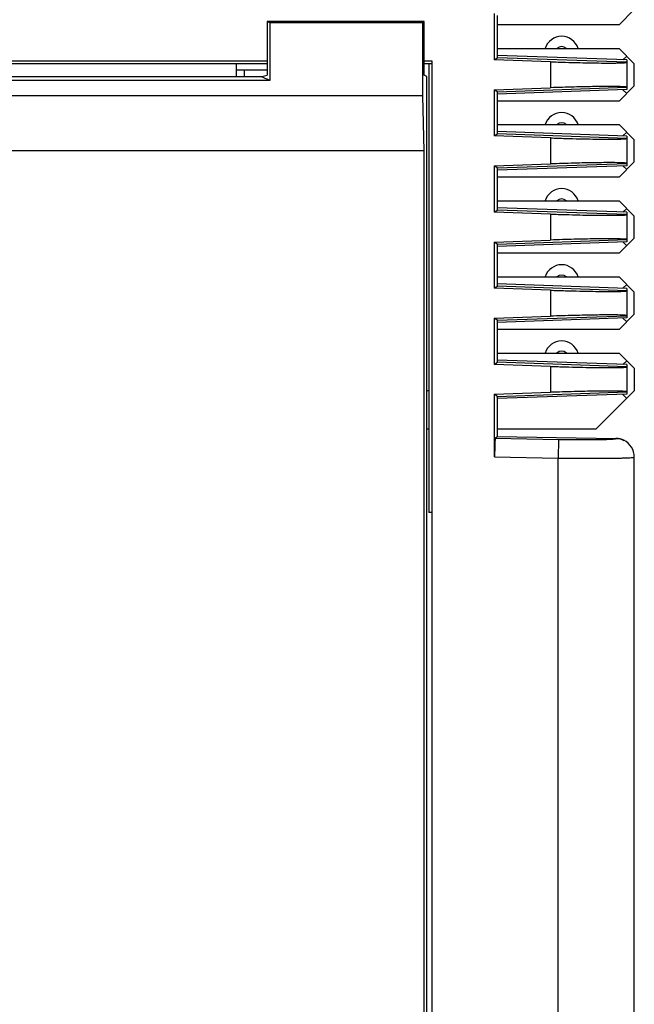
# Model space of a CAD drawing. Header units: millimetres. Extents: x 0 to 420, y 0 to 297.
# Tile 24 of 76: x 117 to 133, y 49 to 75. Entities that reach past the tile are written whole.
import ezdxf

# ---------------------------------------------------------------- set-up
doc = ezdxf.new("R2010")
doc.units = ezdxf.units.MM
doc.header["$LTSCALE"] = 23.1
doc.layers.get('0').update_dxf_attribs({"linetype": 'CONTINUOUS'})
doc.layers.add('LAY0002', color=7, linetype='CONTINUOUS')

msp = doc.modelspace()

# ---------------------------------------------------------------- linework, layer by layer
at = {"color": 7, "linetype": 'Continuous'}
for p, q in [((133.422, 75.059), (133.022, 74.659)), ((127.902, 74.749), (123.772, 74.749)), ((123.842, 74.714), (123.772, 74.749)), ((123.772, 74.749), (123.772, 73.334)), ((127.867, 74.714), (127.902, 74.749)), ((127.902, 73.334), (127.902, 74.749)), ((127.867, 74.714), (123.842, 74.714)), ((123.842, 74.714), (123.842, 73.194)), ((127.867, 72.799), (127.867, 74.714)), ((133.022, 74.659), (129.822, 74.659)), ((129.822, 74.039), (133.022, 74.039)), ((133.022, 74.039), (133.422, 73.639)), ((133.123, 73.741), (133.222, 73.839)), ((122.972, 73.304), (122.972, 73.649)), ((123.772, 73.474), (122.972, 73.474)), ((123.172, 73.474), (123.172, 73.304)), ((133.422, 73.059), (133.422, 73.639)), ((123.842, 73.194), (111.302, 73.194)), ((111.522, 73.304), (123.622, 73.304)), ((123.622, 73.304), (123.772, 73.229)), ((123.632, 73.299), (123.772, 73.334)), ((123.842, 73.194), (123.772, 73.229)), ((127.972, 73.299), (127.902, 73.334)), ((127.972, 25.499), (127.972, 73.299)), ((133.422, 73.059), (133.022, 72.659)), ((133.123, 72.957), (133.222, 72.859)), ((127.867, 72.799), (107.277, 72.799)), ((127.902, 71.349), (127.867, 72.799)), ((133.022, 72.659), (129.822, 72.659)), ((129.822, 72.039), (133.022, 72.039)), ((133.422, 71.639), (133.022, 72.039)), ((133.123, 71.741), (133.222, 71.839)), ((133.422, 71.059), (133.422, 71.639)), ((127.902, 71.349), (107.242, 71.349)), ((127.902, 25.569), (127.902, 71.349)), ((133.022, 70.659), (133.422, 71.059)), ((133.222, 70.859), (133.123, 70.957)), ((133.022, 70.659), (129.822, 70.659)), ((129.822, 70.039), (133.022, 70.039)), ((133.022, 70.039), (133.422, 69.639)), ((133.123, 69.741), (133.222, 69.839)), ((133.422, 69.059), (133.422, 69.639)), ((133.422, 69.059), (133.022, 68.659)), ((133.123, 68.957), (133.222, 68.859)), ((133.022, 68.659), (129.822, 68.659)), ((129.822, 68.039), (133.022, 68.039)), ((133.022, 68.039), (133.422, 67.639)), ((133.123, 67.741), (133.222, 67.839)), ((133.422, 67.059), (133.422, 67.639)), ((133.422, 67.059), (133.022, 66.659)), ((133.123, 66.957), (133.222, 66.859)), ((133.022, 66.659), (129.822, 66.659)), ((129.822, 66.039), (133.022, 66.039)), ((133.022, 66.039), (133.422, 65.639)), ((133.123, 65.741), (133.222, 65.839)), ((133.422, 65.639), (133.422, 65.049)), ((128.022, 65.049), (127.972, 65.049)), ((133.422, 65.049), (132.422, 64.049)), ((133.114, 64.957), (133.222, 64.849)), ((127.972, 64.049), (128.022, 64.049)), ((129.822, 64.049), (132.422, 64.049))]:
    msp.add_line(p, q, dxfattribs=at)
for centre, radius, start, end in [((131.512, 73.909), 0.45, 16.7914, 163.2086), ((131.512, 73.909), 0.18, 46.2387, 133.7613), ((131.512, 71.909), 0.45, 16.7914, 163.2086), ((131.512, 71.909), 0.18, 46.2387, 133.7613), ((131.512, 69.909), 0.45, 16.7914, 163.2086), ((131.512, 69.909), 0.18, 46.2387, 133.7613), ((131.512, 67.909), 0.45, 16.7914, 163.2086), ((131.512, 67.909), 0.18, 46.2387, 133.7613), ((131.512, 65.909), 0.45, 16.7914, 163.2086), ((131.512, 65.909), 0.18, 46.2387, 133.7613)]:
    msp.add_arc(centre, radius, start, end, dxfattribs=at)
at = {"layer": 'LAY0002', "color": 7, "linetype": 'Continuous'}
for p, q in [((129.752, 73.741), (129.752, 74.956)), ((129.822, 74.902), (129.822, 73.796)), ((111.372, 73.719), (123.772, 73.719)), ((127.902, 73.719), (128.101, 73.719)), ((128.101, 73.719), (128.101, 25.756)), ((129.752, 73.741), (129.822, 73.796)), ((131.222, 73.69), (129.752, 73.741)), ((133.222, 73.737), (129.822, 73.856)), ((133.222, 73.677), (129.822, 73.796)), ((133.222, 73.737), (133.222, 72.961)), ((111.372, 73.649), (123.772, 73.649)), ((127.902, 73.649), (128.094, 73.649)), ((128.022, 73.649), (128.022, 61.849)), ((131.222, 73.69), (131.222, 73.008)), ((129.752, 72.956), (131.222, 73.008)), ((129.822, 72.902), (129.752, 72.956)), ((129.752, 71.741), (129.752, 72.956)), ((129.822, 72.902), (133.222, 73.021)), ((133.222, 72.961), (129.822, 72.842)), ((129.822, 72.902), (129.822, 71.796)), ((129.752, 71.741), (129.822, 71.796)), ((131.222, 71.69), (129.752, 71.741)), ((133.222, 71.737), (129.822, 71.856)), ((133.222, 71.677), (129.822, 71.796)), ((131.222, 71.69), (131.222, 71.008)), ((133.222, 71.737), (133.222, 70.961)), ((129.752, 70.956), (131.222, 71.008)), ((129.822, 70.902), (129.752, 70.956)), ((129.752, 69.741), (129.752, 70.956)), ((129.822, 70.902), (133.222, 71.021)), ((133.222, 70.961), (129.822, 70.842)), ((129.822, 70.902), (129.822, 69.796)), ((133.222, 69.737), (129.822, 69.856)), ((129.752, 69.741), (129.822, 69.796)), ((131.222, 69.69), (129.752, 69.741)), ((133.222, 69.677), (129.822, 69.796)), ((131.222, 69.69), (131.222, 69.008)), ((133.222, 69.737), (133.222, 68.961)), ((129.752, 68.956), (131.222, 69.008)), ((129.822, 68.902), (129.752, 68.956)), ((129.752, 67.741), (129.752, 68.956)), ((129.822, 68.902), (133.222, 69.021)), ((133.222, 68.961), (129.822, 68.842)), ((129.822, 68.902), (129.822, 67.796)), ((129.752, 67.741), (129.822, 67.796)), ((133.222, 67.737), (129.822, 67.856)), ((133.222, 67.677), (129.822, 67.796)), ((131.222, 67.69), (129.752, 67.741)), ((131.222, 67.69), (131.222, 67.008)), ((133.222, 67.737), (133.222, 66.961)), ((129.752, 66.956), (131.222, 67.008)), ((129.822, 66.902), (133.222, 67.021)), ((129.822, 66.902), (129.752, 66.956)), ((129.752, 65.741), (129.752, 66.956)), ((133.222, 66.961), (129.822, 66.842)), ((129.822, 66.902), (129.822, 65.796)), ((129.752, 65.741), (129.822, 65.796)), ((131.222, 65.69), (129.752, 65.741)), ((133.222, 65.737), (129.822, 65.856)), ((133.222, 65.677), (129.822, 65.796)), ((131.222, 65.69), (131.222, 65.008)), ((133.222, 65.737), (133.222, 64.961)), ((129.752, 64.956), (131.222, 65.008)), ((129.822, 64.902), (129.752, 64.956)), ((129.752, 63.31), (129.752, 64.956)), ((129.822, 64.902), (133.222, 65.021)), ((133.222, 64.961), (129.822, 64.842)), ((129.822, 64.902), (129.822, 63.852)), ((129.768, 63.8), (129.822, 63.852)), ((129.768, 63.8), (131.43, 63.771)), ((129.822, 63.852), (132.94, 63.798)), ((131.43, 63.771), (131.422, 63.281)), ((129.752, 63.31), (131.422, 63.281)), ((131.422, 45.47), (131.422, 63.281)), ((133.422, 45.349), (133.422, 63.308)), ((128.094, 61.849), (128.022, 61.849))]:
    msp.add_line(p, q, dxfattribs=at)
for start, end in [(63.8724, 89.0002), (359.9901, 63.8822)]:
    msp.add_arc((132.932, 63.308), 0.49, start, end, dxfattribs=at)
msp.add_ellipse((129.769, 63.31), major_axis=(0, 0.49), ratio=0.034915, start_param=0.034296, end_param=1.570186, dxfattribs=at)
for points, knots in [([(131.222, 73.69), (131.352, 73.685), (131.607, 73.677), (131.977, 73.667), (132.318, 73.661), (132.579, 73.657), (132.763, 73.657), (132.879, 73.657), (132.98, 73.658), (133.064, 73.66), (133.129, 73.663), (133.179, 73.666), (133.203, 73.67), (133.222, 73.673), (133.222, 73.677)], [0, 0, 0, 0, 0.194711, 0.382317, 0.555001, 0.706348, 0.772211, 0.830624, 0.881016, 0.922959, 0.956037, 0.979925, 0.994503, 1, 1, 1, 1]), ([(133.124, 73.035), (133.029, 73.04), (132.787, 73.042), (132.359, 73.039), (131.819, 73.027), (131.428, 73.015), (131.222, 73.008)], [0, 0, 0, 0, 0.149373, 0.381989, 0.675103, 1, 1, 1, 1]), ([(133.222, 73.021), (133.222, 73.023), (133.21, 73.026), (133.194, 73.029), (133.162, 73.033), (133.138, 73.034), (133.124, 73.035)], [0, 0, 0, 0, 0.075208, 0.264198, 0.572594, 1, 1, 1, 1]), ([(131.222, 71.69), (131.352, 71.685), (131.607, 71.677), (131.977, 71.667), (132.318, 71.661), (132.579, 71.657), (132.763, 71.657), (132.879, 71.657), (132.98, 71.658), (133.064, 71.66), (133.129, 71.663), (133.179, 71.666), (133.203, 71.67), (133.222, 71.673), (133.222, 71.677)], [0, 0, 0, 0, 0.194711, 0.382317, 0.555001, 0.706348, 0.772211, 0.830624, 0.881016, 0.922959, 0.956037, 0.979925, 0.994503, 1, 1, 1, 1]), ([(133.124, 71.035), (133.029, 71.04), (132.787, 71.042), (132.359, 71.039), (131.819, 71.027), (131.428, 71.015), (131.222, 71.008)], [0, 0, 0, 0, 0.149373, 0.381989, 0.675103, 1, 1, 1, 1]), ([(133.222, 71.021), (133.222, 71.023), (133.21, 71.026), (133.194, 71.029), (133.162, 71.033), (133.138, 71.034), (133.124, 71.035)], [0, 0, 0, 0, 0.075208, 0.264198, 0.572594, 1, 1, 1, 1]), ([(131.222, 69.69), (131.352, 69.685), (131.607, 69.677), (131.977, 69.667), (132.318, 69.661), (132.579, 69.657), (132.763, 69.657), (132.879, 69.657), (132.98, 69.658), (133.064, 69.66), (133.129, 69.663), (133.179, 69.666), (133.203, 69.67), (133.222, 69.673), (133.222, 69.677)], [0, 0, 0, 0, 0.194711, 0.382317, 0.555001, 0.706348, 0.772211, 0.830624, 0.881016, 0.922959, 0.956037, 0.979925, 0.994503, 1, 1, 1, 1]), ([(133.124, 69.035), (133.029, 69.04), (132.787, 69.042), (132.359, 69.039), (131.819, 69.027), (131.428, 69.015), (131.222, 69.008)], [0, 0, 0, 0, 0.149373, 0.381989, 0.675103, 1, 1, 1, 1]), ([(133.222, 69.021), (133.222, 69.023), (133.21, 69.026), (133.194, 69.029), (133.162, 69.033), (133.138, 69.034), (133.124, 69.035)], [0, 0, 0, 0, 0.075208, 0.264198, 0.572594, 1, 1, 1, 1]), ([(131.222, 67.69), (131.352, 67.685), (131.607, 67.677), (131.977, 67.667), (132.318, 67.661), (132.579, 67.657), (132.763, 67.657), (132.879, 67.657), (132.98, 67.658), (133.064, 67.66), (133.129, 67.663), (133.179, 67.666), (133.203, 67.67), (133.222, 67.673), (133.222, 67.677)], [0, 0, 0, 0, 0.194711, 0.382317, 0.555001, 0.706348, 0.772211, 0.830624, 0.881016, 0.922959, 0.956037, 0.979925, 0.994503, 1, 1, 1, 1]), ([(133.124, 67.035), (133.029, 67.04), (132.787, 67.042), (132.359, 67.039), (131.819, 67.027), (131.428, 67.015), (131.222, 67.008)], [0, 0, 0, 0, 0.149373, 0.381989, 0.675103, 1, 1, 1, 1]), ([(133.222, 67.021), (133.222, 67.023), (133.21, 67.026), (133.194, 67.029), (133.162, 67.033), (133.138, 67.034), (133.124, 67.035)], [0, 0, 0, 0, 0.075208, 0.264198, 0.572594, 1, 1, 1, 1]), ([(131.222, 65.69), (131.352, 65.685), (131.607, 65.677), (131.977, 65.667), (132.318, 65.661), (132.579, 65.657), (132.763, 65.657), (132.879, 65.657), (132.98, 65.658), (133.064, 65.66), (133.129, 65.663), (133.179, 65.666), (133.203, 65.67), (133.222, 65.673), (133.222, 65.677)], [0, 0, 0, 0, 0.194711, 0.382317, 0.555001, 0.706348, 0.772211, 0.830624, 0.881016, 0.922959, 0.956037, 0.979925, 0.994503, 1, 1, 1, 1]), ([(133.124, 65.035), (133.029, 65.04), (132.787, 65.042), (132.359, 65.039), (131.819, 65.027), (131.428, 65.015), (131.222, 65.008)], [0, 0, 0, 0, 0.149373, 0.381989, 0.675103, 1, 1, 1, 1]), ([(133.222, 65.021), (133.222, 65.023), (133.21, 65.026), (133.194, 65.029), (133.162, 65.033), (133.138, 65.034), (133.124, 65.035)], [0, 0, 0, 0, 0.075208, 0.264198, 0.572594, 1, 1, 1, 1]), ([(131.43, 63.771), (131.529, 63.769), (131.723, 63.767), (132.005, 63.765), (132.264, 63.765), (132.491, 63.767), (132.655, 63.771), (132.763, 63.775), (132.826, 63.779), (132.874, 63.783), (132.911, 63.787), (132.93, 63.791), (132.942, 63.795), (132.942, 63.798)], [0, 0, 0, 0, 0.195913, 0.38447, 0.557735, 0.709182, 0.832972, 0.882936, 0.92427, 0.956698, 0.980032, 0.99428, 1, 1, 1, 1]), ([(131.422, 63.281), (131.552, 63.28), (131.807, 63.277), (132.178, 63.275), (132.519, 63.275), (132.78, 63.277), (132.963, 63.28), (133.08, 63.283), (133.18, 63.286), (133.264, 63.289), (133.329, 63.293), (133.379, 63.297), (133.403, 63.301), (133.422, 63.304), (133.422, 63.308)], [0, 0, 0, 0, 0.19494, 0.382676, 0.555409, 0.706729, 0.772525, 0.830857, 0.881204, 0.923083, 0.956122, 0.980006, 0.994565, 1, 1, 1, 1])]:
    msp.add_open_spline(points, degree=3, knots=knots, dxfattribs=at)
msp.add_open_spline([(132.94, 63.798), (133.011, 63.796), (133.084, 63.779), (133.147, 63.747)], degree=3, dxfattribs=at)

doc.saveas('drawing.dxf')
